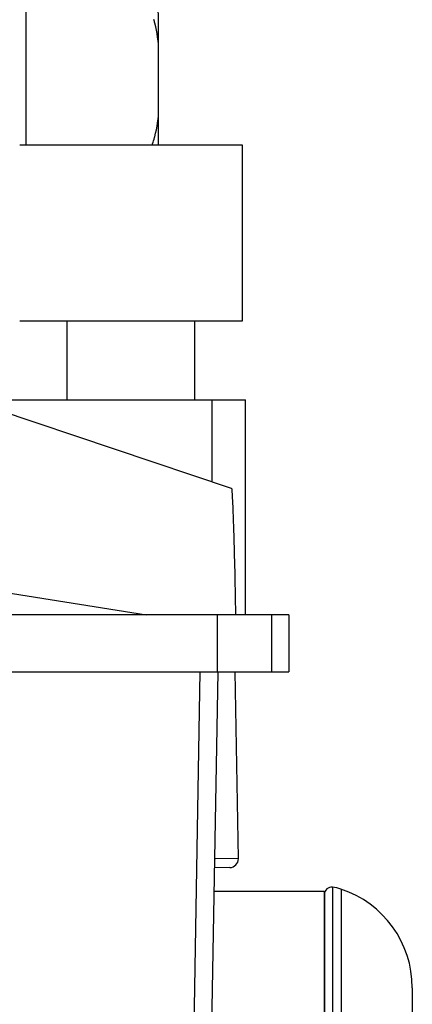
# Model space of a CAD drawing. Header units: millimetres. Extents: x 0 to 4000, y 0 to 3000.
# Tile 81 of 171: x 946 to 991, y 1653 to 1765. Entities that reach past the tile are written whole.
import ezdxf

# ---------------------------------------------------------------- set-up
doc = ezdxf.new("R2010")
doc.units = ezdxf.units.MM
doc.header["$LTSCALE"] = 219.99956
doc.layers.get('0').update_dxf_attribs({"linetype": 'CONTINUOUS'})

msp = doc.modelspace()

# ---------------------------------------------------------------- linework, layer by layer
at = {"color": 9, "linetype": 'CONTINUOUS'}
for p, q in [((946.7, 1750.68), (946.7, 1779.87)), ((967.87, 1721.68), (967.87, 1712.33)), ((942.24, 1700.07), (960.43, 1697.18)), ((968.52, 1690.68), (968.52, 1697.18)), ((964.68, 1583.61), (966.54, 1690.68)), ((970.89, 1669.4), (968.21, 1669.36)), ((970.89, 1669.4), (968.27, 1669.36)), ((982.58, 1665.93), (982.58, 1573.43))]:
    msp.add_line(p, q, dxfattribs=at)
at = {"color": 7, "linetype": 'CONTINUOUS'}
for p, q in [((961.8, 1751.45), (961.8, 1764.77)), ((971.35, 1750.68), (945.98, 1750.68)), ((971.35, 1730.68), (971.35, 1750.68)), ((945.98, 1730.68), (971.35, 1730.68)), ((951.39, 1721.68), (951.39, 1730.68)), ((965.93, 1721.68), (965.93, 1730.68)), ((685.75, 1721.68), (971.69, 1721.68)), ((970.1, 1711.58), (941.98, 1721.01)), ((971.69, 1697.18), (971.69, 1721.68)), ((976.63, 1697.18), (644.78, 1697.18)), ((974.66, 1697.18), (974.66, 1690.68)), ((976.63, 1697.18), (976.63, 1690.68)), ((644.78, 1690.68), (976.63, 1690.68)), ((965.95, 1539.65), (968.59, 1690.68)), ((970.89, 1669.4), (970.52, 1690.68)), ((969.91, 1668.38), (968.2, 1668.35)), ((981.6, 1666.15), (981.6, 1573.22)), ((968.15, 1665.68), (980.65, 1665.68)), ((980.65, 1665.68), (980.65, 1573.68)), ((980.7, 1665.35), (980.7, 1574.01)), ((990.7, 1654.68), (990.7, 1584.68))]:
    msp.add_line(p, q, dxfattribs=at)
for centre, radius, start, end in [((946.7, 1764.77), 15.1, 0, 90), ((946.7, 1751.45), 15.1, 357.0581, 360), ((969.89, 1669.38), 1, 271, 1), ((981.5, 1665.35), 0.8, 82.9945, 180), ((981, 1661.18), 5, 71.6337, 83.1994), ((978.85, 1654.68), 11.85, 0, 71.6753)]:
    msp.add_arc(centre, radius, start, end, dxfattribs=at)
at = {"color": 9, "linetype": 'CONTINUOUS'}
for centre, radius, start, end in [((949.57, 1761.34), 12.24, 15.3315, 17.3216), ((949.65, 1761.36), 12.15, 0.0762, 15.3394), ((949.65, 1754.86), 12.15, 344.653, 359.9261), ((949.49, 1754.91), 12.32, 339.812, 343.3106), ((949.58, 1754.88), 12.22, 343.3158, 344.0164), ((949.58, 1754.88), 12.22, 344.0164, 344.6584)]:
    msp.add_arc(centre, radius, start, end, dxfattribs=at)
at = {"color": 7, "linetype": 'CONTINUOUS'}
msp.add_open_spline([(970.1, 1711.58), (970.13, 1711.58), (970.12, 1711.45), (970.16, 1711.28), (970.17, 1710.92), (970.22, 1710.23), (970.26, 1709.05), (970.33, 1707.31), (970.39, 1705.18), (970.48, 1701.75), (970.53, 1699.05), (970.57, 1697.18)], degree=3, knots=[0, 0, 0, 0, 0.005233, 0.019455, 0.042749, 0.075019, 0.165344, 0.287538, 0.437658, 0.61038, 1, 1, 1, 1], dxfattribs=at)

doc.saveas('drawing.dxf')
